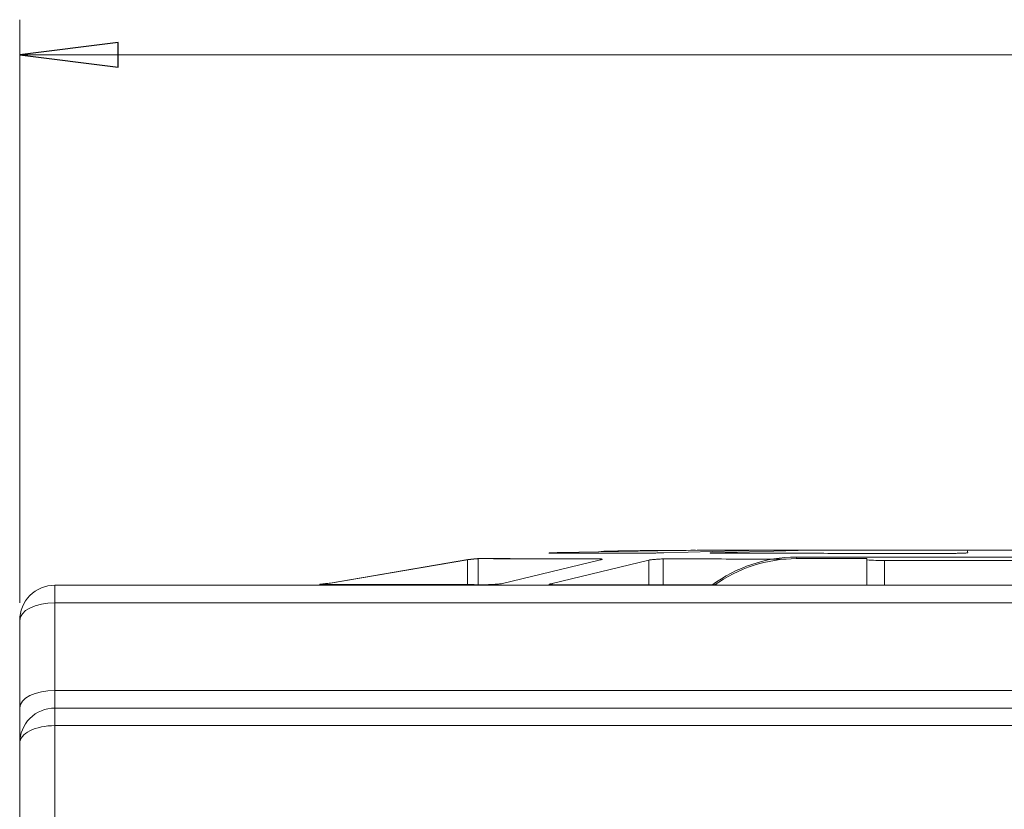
# Model space of a CAD drawing. Header units: millimetres. Extents: x -420 to 420, y -297 to 297.
# Tile 30 of 146: x -270 to -242, y 6 to 28. Entities that reach past the tile are written whole.
import ezdxf

# ---------------------------------------------------------------- set-up
doc = ezdxf.new("R2010")
doc.units = ezdxf.units.MM
doc.header["$MEASUREMENT"] = 0
doc.layers.add('layer 1', color=7, linetype='Continuous')

msp = doc.modelspace()

# ---------------------------------------------------------------- linework, layer by layer
at = {"layer": 'layer 1', "lineweight": 9}
for points in [[(-269.8955, 11.4975), (-269.8955, 11.4975), (-269.8955, 28.1076), (-269.8955, 28.1076)], [(-269.8955, 27.1076), (-269.8955, 27.1076), (-269.8955, 27.1076), (-269.8955, 27.1076)], [(-269.8955, 27.1076), (-269.8955, 27.1076), (-204.8955, 27.1076), (-204.8955, 27.1076)], [(-250.6042, 12.9934), (-250.6042, 12.9934), (-254.5308, 12.9264), (-254.5308, 12.9264)], [(-251.7238, 12.9746), (-251.7238, 12.9746), (-254.5267, 12.9275), (-254.5267, 12.9275)], [(-251.556, 12.9232), (-251.556, 12.9232), (-248.7884, 12.9931), (-248.7884, 12.9931)], [(-250.1489, 12.9223), (-250.1489, 12.9223), (-247.3878, 12.993), (-247.3878, 12.993)], [(-242.9, 12.9215), (-242.9, 12.9215), (-242.9206, 12.993), (-242.9206, 12.993)], [(-257.1393, 12.7272), (-257.1393, 12.7272), (-261.0518, 12.0593), (-261.0518, 12.0593)], [(-257.1409, 12.7245), (-257.1409, 12.7245), (-261.0509, 12.0568), (-261.0509, 12.0568)], [(-257.1409, 12.0139), (-257.1409, 12.0139), (-257.1409, 12.7245), (-257.1409, 12.7245)], [(-256.8405, 12.7566), (-256.8405, 12.7566), (-256.8405, 12.0136), (-256.8405, 12.0136)], [(-256.1466, 12.046), (-256.1466, 12.046), (-253.3941, 12.7147), (-253.3941, 12.7147)], [(-254.7345, 12.0444), (-254.7345, 12.0444), (-251.9845, 12.7127), (-251.9845, 12.7127)], [(-251.9845, 12.012), (-251.9845, 12.012), (-251.9845, 12.7127), (-251.9845, 12.7127)], [(-251.5776, 12.746), (-251.5776, 12.746), (-251.5776, 12.0119), (-251.5776, 12.0119)], [(-247.7836, 12.7975), (-248.6493, 12.7975), (-249.4917, 12.5168), (-250.1843, 11.9975)], [(-247.7768, 12.7544), (-248.6177, 12.7544), (-249.4371, 12.4896), (-250.1189, 11.9975)], [(-247.7836, 12.7975), (-247.7836, 12.7975), (-247.7768, 12.7544), (-247.7768, 12.7544)], [(-247.7836, 12.7975), (-247.7836, 12.7975), (-235.7838, 12.7975), (-235.7838, 12.7975)], [(-247.7768, 12.7544), (-247.7768, 12.7544), (-245.7769, 12.7544), (-245.7769, 12.7544)], [(-245.7769, 12.7544), (-245.7769, 12.7544), (-245.777, 11.9975), (-245.777, 11.9975)], [(-245.7716, 12.7213), (-245.7716, 12.7213), (-245.7769, 12.7544), (-245.7769, 12.7544)], [(-245.7718, 11.9975), (-245.7718, 11.9975), (-245.7716, 12.7213), (-245.7716, 12.7213)], [(-245.7716, 12.7213), (-245.6046, 12.7048), (-245.4367, 12.6993), (-245.269, 12.7047)], [(-245.269, 12.7047), (-245.269, 12.7047), (-245.2692, 11.9975), (-245.2692, 11.9975)], [(-238.2691, 12.7047), (-238.2691, 12.7047), (-245.269, 12.7047), (-245.269, 12.7047)], [(-268.8955, 11.4937), (-268.8955, 11.4937), (-268.8955, 11.9975), (-268.8955, 11.9975)], [(-268.8955, 11.9975), (-268.8955, 11.9975), (-215.8955, 11.9975), (-215.8955, 11.9975)], [(-266.533, 11.9975), (-266.533, 11.9975), (-266.533, 11.9975), (-266.533, 11.9975)], [(-261.3527, 12.0223), (-261.3527, 12.0223), (-261.3527, 11.9975), (-261.3527, 11.9975)], [(-254.7345, 12.0444), (-254.7345, 12.0444), (-254.7345, 12.0129), (-254.7345, 12.0129)], [(-268.8955, 11.4937), (-268.8955, 11.4937), (-268.8955, 9.0014), (-268.8955, 9.0014)], [(-215.8955, 11.4937), (-215.8955, 11.4937), (-268.8955, 11.4937), (-268.8955, 11.4937)], [(-269.8955, 8.5052), (-269.8955, 8.5052), (-269.8955, 10.9975), (-269.8955, 10.9975)], [(-268.8955, 8.4975), (-268.8955, 8.4975), (-268.8955, 9.0014), (-268.8955, 9.0014)], [(-268.8955, 9.0014), (-268.8955, 9.0014), (-215.8955, 9.0014), (-215.8955, 9.0014)], [(-269.8955, 8.5052), (-269.8955, 8.5052), (-269.8955, 7.4975), (-269.8955, 7.4975)], [(-268.8955, 8.4975), (-268.8955, 8.4975), (-268.8955, 7.9975), (-268.8955, 7.9975)], [(-268.8955, 8.4975), (-268.8955, 8.4975), (-205.8955, 8.4975), (-205.8955, 8.4975)], [(-269.6026, 7.8511), (-269.6026, 7.8511), (-269.6026, 7.851), (-269.6026, 7.851)], [(-268.8955, 7.9975), (-268.8955, 7.9975), (-268.8955, 7.9975), (-268.8955, 7.9975)], [(-268.8955, 7.9975), (-268.8955, 7.9975), (-268.8955, -136.0025), (-268.8955, -136.0025)], [(-205.8955, 7.9975), (-205.8955, 7.9975), (-268.8955, 7.9975), (-268.8955, 7.9975)], [(-269.8955, 7.4975), (-269.8955, 7.4975), (-269.8955, 7.4975), (-269.8955, 7.4975)], [(-269.8955, -135.5025), (-269.8955, -135.5025), (-269.8955, 7.4975), (-269.8955, 7.4975)]]:
    msp.add_open_spline(points, degree=3, dxfattribs=at)
at = {"layer": 'layer 1'}
msp.add_open_spline([(-267.0955, 27.4576), (-267.0955, 27.4576), (-267.0955, 26.7576), (-267.0955, 26.7576), (-267.0955, 26.7576), (-267.0955, 26.7576), (-269.8955, 27.1076), (-269.8955, 27.1076), (-269.8955, 27.1076), (-269.8955, 27.1076), (-267.0955, 27.4576), (-267.0955, 27.4576)], degree=3, knots=[0, 0, 0, 0, 0.25, 0.25, 0.25, 0.25, 0.5, 0.5, 0.5, 0.5, 1, 1, 1, 1], dxfattribs=at)
at = {"layer": 'layer 1', "lineweight": 9}
for points, knots in [([(-267.0955, 27.4576), (-267.0955, 27.4576), (-267.0955, 26.7576), (-267.0955, 26.7576), (-267.0955, 26.7576), (-267.0955, 26.7576), (-269.8955, 27.1076), (-269.8955, 27.1076)], [0, 0, 0, 0, 0.3333333, 0.3333333, 0.3333333, 0.3333333, 1, 1, 1, 1]), ([(-254.8277, 12.9114), (-254.8285, 12.912), (-254.8294, 12.9127), (-254.8275, 12.9133), (-254.8275, 12.9133), (-254.8256, 12.9139), (-254.821, 12.9145), (-254.8145, 12.9152), (-254.8145, 12.9152), (-254.8079, 12.9158), (-254.7995, 12.9164), (-254.7891, 12.917), (-254.7891, 12.917), (-254.7787, 12.9177), (-254.7664, 12.9183), (-254.7524, 12.9189), (-254.7524, 12.9189), (-254.7385, 12.9195), (-254.723, 12.9202), (-254.7061, 12.9208), (-254.7061, 12.9208), (-254.6893, 12.9214), (-254.6712, 12.922), (-254.6521, 12.9227), (-254.6521, 12.9227), (-254.6331, 12.9233), (-254.6132, 12.9239), (-254.5928, 12.9245), (-254.5928, 12.9245), (-254.5725, 12.9252), (-254.5516, 12.9258), (-254.5308, 12.9264)], [0, 0, 0, 0, 0.1111111, 0.1111111, 0.1111111, 0.1111111, 0.2222222, 0.2222222, 0.2222222, 0.2222222, 0.3333333, 0.3333333, 0.3333333, 0.3333333, 0.4444444, 0.4444444, 0.4444444, 0.4444444, 0.5555556, 0.5555556, 0.5555556, 0.5555556, 0.6666667, 0.6666667, 0.6666667, 0.6666667, 0.7777778, 0.7777778, 0.7777778, 0.7777778, 1, 1, 1, 1]), ([(-254.5267, 12.9275), (-254.5477, 12.9269), (-254.5687, 12.9263), (-254.5892, 12.9257), (-254.5892, 12.9257), (-254.6098, 12.9251), (-254.6299, 12.9245), (-254.6491, 12.9239), (-254.6491, 12.9239), (-254.6683, 12.9233), (-254.6866, 12.9227), (-254.7037, 12.9221), (-254.7037, 12.9221), (-254.7207, 12.9214), (-254.7364, 12.9208), (-254.7505, 12.9202), (-254.7505, 12.9202), (-254.7646, 12.9196), (-254.7771, 12.919), (-254.7876, 12.9184), (-254.7876, 12.9184), (-254.7981, 12.9178), (-254.8067, 12.9172), (-254.8133, 12.9166), (-254.8133, 12.9166), (-254.82, 12.916), (-254.8247, 12.9154), (-254.8266, 12.9147), (-254.8266, 12.9147), (-254.8285, 12.9141), (-254.8276, 12.9135), (-254.8267, 12.9129)], [0, 0, 0, 0, 0.1111111, 0.1111111, 0.1111111, 0.1111111, 0.2222222, 0.2222222, 0.2222222, 0.2222222, 0.3333333, 0.3333333, 0.3333333, 0.3333333, 0.4444444, 0.4444444, 0.4444444, 0.4444444, 0.5555556, 0.5555556, 0.5555556, 0.5555556, 0.6666667, 0.6666667, 0.6666667, 0.6666667, 0.7777778, 0.7777778, 0.7777778, 0.7777778, 1, 1, 1, 1]), ([(-254.8277, 12.9114), (-254.738, 12.9111), (-254.6483, 12.9108), (-254.5019, 12.9105), (-254.5019, 12.9105), (-254.3556, 12.9102), (-254.1526, 12.9099), (-253.9134, 12.9096), (-253.9134, 12.9096), (-253.6743, 12.9093), (-253.399, 12.9089), (-253.0745, 12.9086), (-253.0745, 12.9086), (-252.75, 12.9083), (-252.3762, 12.908), (-252.0025, 12.9077)], [0, 0, 0, 0, 0.2, 0.2, 0.2, 0.2, 0.4, 0.4, 0.4, 0.4, 0.6, 0.6, 0.6, 0.6, 1, 1, 1, 1]), ([(-250.6504, 12.9927), (-251.0085, 12.9912), (-251.3666, 12.9897), (-251.7143, 12.9876), (-251.7143, 12.9876), (-252.1766, 12.9848), (-252.6206, 12.981), (-253.0086, 12.9715), (-253.0086, 12.9715), (-253.1234, 12.9687), (-253.2334, 12.9654), (-253.3433, 12.9622)], [0, 0, 0, 0, 0.25, 0.25, 0.25, 0.25, 0.5, 0.5, 0.5, 0.5, 1, 1, 1, 1]), ([(-251.556, 12.9232), (-251.5717, 12.9225), (-251.5874, 12.9219), (-251.6047, 12.9212), (-251.6047, 12.9212), (-251.6221, 12.9206), (-251.641, 12.9199), (-251.6607, 12.9193), (-251.6607, 12.9193), (-251.6803, 12.9186), (-251.7007, 12.918), (-251.7214, 12.9174), (-251.7214, 12.9174), (-251.7421, 12.9167), (-251.7632, 12.9161), (-251.7842, 12.9154), (-251.7842, 12.9154), (-251.8052, 12.9148), (-251.8261, 12.9141), (-251.8464, 12.9135), (-251.8464, 12.9135), (-251.8667, 12.9129), (-251.8864, 12.9122), (-251.9052, 12.9116), (-251.9052, 12.9116), (-251.924, 12.9109), (-251.9419, 12.9103), (-251.958, 12.9096), (-251.958, 12.9096), (-251.9741, 12.909), (-251.9883, 12.9083), (-252.0025, 12.9077)], [0, 0, 0, 0, 0.1111111, 0.1111111, 0.1111111, 0.1111111, 0.2222222, 0.2222222, 0.2222222, 0.2222222, 0.3333333, 0.3333333, 0.3333333, 0.3333333, 0.4444444, 0.4444444, 0.4444444, 0.4444444, 0.5555556, 0.5555556, 0.5555556, 0.5555556, 0.6666667, 0.6666667, 0.6666667, 0.6666667, 0.7777778, 0.7777778, 0.7777778, 0.7777778, 1, 1, 1, 1]), ([(-250.6042, 12.9934), (-250.5684, 12.9935), (-250.5326, 12.9935), (-250.4991, 12.9936), (-250.4991, 12.9936), (-250.4656, 12.9937), (-250.4344, 12.9938), (-250.4071, 12.9938), (-250.4071, 12.9938), (-250.3797, 12.9939), (-250.356, 12.994), (-250.3398, 12.994), (-250.3398, 12.994), (-250.3235, 12.9941), (-250.3147, 12.9942), (-250.3058, 12.9943)], [0, 0, 0, 0, 0.2, 0.2, 0.2, 0.2, 0.4, 0.4, 0.4, 0.4, 0.6, 0.6, 0.6, 0.6, 1, 1, 1, 1]), ([(-250.2985, 12.9944), (-250.3075, 12.9943), (-250.3164, 12.9942), (-250.3325, 12.9942), (-250.3325, 12.9942), (-250.3487, 12.9941), (-250.372, 12.994), (-250.399, 12.994), (-250.399, 12.994), (-250.426, 12.9939), (-250.4567, 12.9938), (-250.4898, 12.9937), (-250.4898, 12.9937), (-250.5228, 12.9937), (-250.5582, 12.9936), (-250.5935, 12.9935)], [0, 0, 0, 0, 0.2, 0.2, 0.2, 0.2, 0.4, 0.4, 0.4, 0.4, 0.6, 0.6, 0.6, 0.6, 1, 1, 1, 1]), ([(-233.9894, 12.9943), (-234.4072, 12.9954), (-234.825, 12.9964), (-235.2568, 12.9971), (-235.2568, 12.9971), (-236.3038, 12.9987), (-237.4332, 12.9978), (-238.5628, 12.9975), (-238.5628, 12.9975), (-239.8699, 12.9971), (-241.1773, 12.9975), (-242.4908, 12.9975), (-242.4908, 12.9975), (-243.213, 12.9975), (-243.937, 12.9975), (-244.6608, 12.9975), (-244.6608, 12.9975), (-245.3447, 12.9975), (-246.0283, 12.9976), (-246.7056, 12.9975), (-246.7056, 12.9975), (-247.3288, 12.9973), (-247.9466, 12.997), (-248.5629, 12.997), (-248.5629, 12.997), (-249.1333, 12.9969), (-249.7024, 12.997), (-250.2324, 12.9946), (-250.2324, 12.9946), (-250.2849, 12.9944), (-250.3369, 12.9941), (-250.389, 12.9939)], [0, 0, 0, 0, 0.1111111, 0.1111111, 0.1111111, 0.1111111, 0.2222222, 0.2222222, 0.2222222, 0.2222222, 0.3333333, 0.3333333, 0.3333333, 0.3333333, 0.4444444, 0.4444444, 0.4444444, 0.4444444, 0.5555556, 0.5555556, 0.5555556, 0.5555556, 0.6666667, 0.6666667, 0.6666667, 0.6666667, 0.7777778, 0.7777778, 0.7777778, 0.7777778, 1, 1, 1, 1]), ([(-250.3058, 12.9943), (-250.1634, 12.9942), (-250.021, 12.9942), (-249.7632, 12.9942), (-249.7632, 12.9942), (-249.5055, 12.9941), (-249.1324, 12.9941), (-248.7594, 12.9941)], [0, 0, 0, 0, 0.3333333, 0.3333333, 0.3333333, 0.3333333, 1, 1, 1, 1]), ([(-250.1256, 12.9068), (-250.1409, 12.9074), (-250.1562, 12.9081), (-250.1695, 12.9087), (-250.1695, 12.9087), (-250.1827, 12.9094), (-250.1939, 12.91), (-250.2033, 12.9106), (-250.2033, 12.9106), (-250.2126, 12.9113), (-250.2201, 12.9119), (-250.2255, 12.9126), (-250.2255, 12.9126), (-250.2309, 12.9132), (-250.2341, 12.9139), (-250.2352, 12.9145), (-250.2352, 12.9145), (-250.2363, 12.9152), (-250.2353, 12.9158), (-250.232, 12.9165), (-250.232, 12.9165), (-250.2288, 12.9171), (-250.2234, 12.9178), (-250.216, 12.9184), (-250.216, 12.9184), (-250.2087, 12.9191), (-250.1994, 12.9197), (-250.1879, 12.9204), (-250.1879, 12.9204), (-250.1764, 12.921), (-250.1626, 12.9217), (-250.1489, 12.9223)], [0, 0, 0, 0, 0.1111111, 0.1111111, 0.1111111, 0.1111111, 0.2222222, 0.2222222, 0.2222222, 0.2222222, 0.3333333, 0.3333333, 0.3333333, 0.3333333, 0.4444444, 0.4444444, 0.4444444, 0.4444444, 0.5555556, 0.5555556, 0.5555556, 0.5555556, 0.6666667, 0.6666667, 0.6666667, 0.6666667, 0.7777778, 0.7777778, 0.7777778, 0.7777778, 1, 1, 1, 1]), ([(-250.1256, 12.9068), (-249.6202, 12.9067), (-249.1148, 12.9066), (-248.5778, 12.9065), (-248.5778, 12.9065), (-248.0409, 12.9064), (-247.4724, 12.9063), (-246.8886, 12.9062), (-246.8886, 12.9062), (-246.3048, 12.9061), (-245.7058, 12.906), (-245.0936, 12.9059), (-245.0936, 12.9059), (-244.4814, 12.9059), (-243.8561, 12.9058), (-243.2309, 12.9057)], [0, 0, 0, 0, 0.2, 0.2, 0.2, 0.2, 0.4, 0.4, 0.4, 0.4, 0.6, 0.6, 0.6, 0.6, 1, 1, 1, 1]), ([(-248.7016, 12.9939), (-248.7026, 12.9938), (-248.7036, 12.9937), (-248.7071, 12.9937), (-248.7071, 12.9937), (-248.7105, 12.9936), (-248.7164, 12.9936), (-248.7239, 12.9935), (-248.7239, 12.9935), (-248.7313, 12.9934), (-248.7403, 12.9934), (-248.7513, 12.9933), (-248.7513, 12.9933), (-248.7623, 12.9933), (-248.7754, 12.9932), (-248.7884, 12.9931)], [0, 0, 0, 0, 0.2, 0.2, 0.2, 0.2, 0.4, 0.4, 0.4, 0.4, 0.6, 0.6, 0.6, 0.6, 1, 1, 1, 1]), ([(-248.7594, 12.9941), (-248.7428, 12.994), (-248.7263, 12.994), (-248.7167, 12.994), (-248.7167, 12.994), (-248.707, 12.9939), (-248.7043, 12.9939), (-248.7016, 12.9939)], [0, 0, 0, 0, 0.3333333, 0.3333333, 0.3333333, 0.3333333, 1, 1, 1, 1]), ([(-247.3878, 12.993), (-247.3599, 12.9931), (-247.332, 12.9932), (-247.3002, 12.9933), (-247.3002, 12.9933), (-247.2684, 12.9934), (-247.2327, 12.9934), (-247.1966, 12.9935), (-247.1966, 12.9935), (-247.1605, 12.9936), (-247.124, 12.9937), (-247.0902, 12.9937), (-247.0902, 12.9937), (-247.0565, 12.9938), (-247.0255, 12.9939), (-246.9946, 12.994)], [0, 0, 0, 0, 0.2, 0.2, 0.2, 0.2, 0.4, 0.4, 0.4, 0.4, 0.6, 0.6, 0.6, 0.6, 1, 1, 1, 1]), ([(-246.9946, 12.994), (-246.4076, 12.994), (-245.8206, 12.994), (-245.1841, 12.9939), (-245.1841, 12.9939), (-244.5476, 12.9939), (-243.8615, 12.9939), (-243.1755, 12.9939)], [0, 0, 0, 0, 0.3333333, 0.3333333, 0.3333333, 0.3333333, 1, 1, 1, 1]), ([(-242.9, 12.9215), (-242.9012, 12.9208), (-242.9024, 12.9202), (-242.9063, 12.9195), (-242.9063, 12.9195), (-242.9102, 12.9189), (-242.9169, 12.9182), (-242.9254, 12.9175), (-242.9254, 12.9175), (-242.934, 12.9169), (-242.9444, 12.9162), (-242.9566, 12.9156), (-242.9566, 12.9156), (-242.9689, 12.9149), (-242.983, 12.9142), (-242.9985, 12.9136), (-242.9985, 12.9136), (-243.0141, 12.9129), (-243.0311, 12.9123), (-243.0492, 12.9116), (-243.0492, 12.9116), (-243.0674, 12.9109), (-243.0866, 12.9103), (-243.1066, 12.9096), (-243.1066, 12.9096), (-243.1265, 12.909), (-243.1472, 12.9083), (-243.168, 12.9076), (-243.168, 12.9076), (-243.1888, 12.907), (-243.2099, 12.9063), (-243.2309, 12.9057)], [0, 0, 0, 0, 0.1111111, 0.1111111, 0.1111111, 0.1111111, 0.2222222, 0.2222222, 0.2222222, 0.2222222, 0.3333333, 0.3333333, 0.3333333, 0.3333333, 0.4444444, 0.4444444, 0.4444444, 0.4444444, 0.5555556, 0.5555556, 0.5555556, 0.5555556, 0.6666667, 0.6666667, 0.6666667, 0.6666667, 0.7777778, 0.7777778, 0.7777778, 0.7777778, 1, 1, 1, 1]), ([(-243.1755, 12.9939), (-243.141, 12.9938), (-243.1066, 12.9938), (-243.0756, 12.9937), (-243.0756, 12.9937), (-243.0445, 12.9936), (-243.0169, 12.9935), (-242.9936, 12.9934), (-242.9936, 12.9934), (-242.9703, 12.9934), (-242.9512, 12.9933), (-242.9397, 12.9932), (-242.9397, 12.9932), (-242.9283, 12.9931), (-242.9245, 12.9931), (-242.9206, 12.993)], [0, 0, 0, 0, 0.2, 0.2, 0.2, 0.2, 0.4, 0.4, 0.4, 0.4, 0.6, 0.6, 0.6, 0.6, 1, 1, 1, 1]), ([(-257.1409, 12.7245), (-257.1196, 12.727), (-257.0982, 12.7294), (-257.0773, 12.7317), (-257.0773, 12.7317), (-257.0572, 12.734), (-257.0375, 12.7361), (-257.0187, 12.7381), (-257.0187, 12.7381), (-256.9834, 12.7418), (-256.951, 12.7451), (-256.9237, 12.7479), (-256.9237, 12.7479), (-256.8986, 12.7505), (-256.8777, 12.7527), (-256.8644, 12.7541), (-256.8644, 12.7541), (-256.8522, 12.7553), (-256.8463, 12.7559), (-256.8405, 12.7566)], [0, 0, 0, 0, 0.1666667, 0.1666667, 0.1666667, 0.1666667, 0.3333333, 0.3333333, 0.3333333, 0.3333333, 0.5, 0.5, 0.5, 0.5, 0.6666667, 0.6666667, 0.6666667, 0.6666667, 1, 1, 1, 1]), ([(-256.842, 12.7594), (-256.8477, 12.7587), (-256.8535, 12.7581), (-256.8654, 12.7568), (-256.8654, 12.7568), (-256.8785, 12.7553), (-256.8991, 12.7531), (-256.9238, 12.7505), (-256.9238, 12.7505), (-256.9508, 12.7477), (-256.9828, 12.7444), (-257.0178, 12.7407), (-257.0178, 12.7407), (-257.0364, 12.7387), (-257.056, 12.7366), (-257.076, 12.7344), (-257.076, 12.7344), (-257.0968, 12.7321), (-257.1181, 12.7297), (-257.1393, 12.7272)], [0, 0, 0, 0, 0.1666667, 0.1666667, 0.1666667, 0.1666667, 0.3333333, 0.3333333, 0.3333333, 0.3333333, 0.5, 0.5, 0.5, 0.5, 0.6666667, 0.6666667, 0.6666667, 0.6666667, 1, 1, 1, 1]), ([(-255.9269, 12.7637), (-256.1314, 12.763), (-256.336, 12.7624), (-256.4815, 12.7618), (-256.4815, 12.7618), (-256.6631, 12.761), (-256.7525, 12.7602), (-256.842, 12.7594)], [0, 0, 0, 0, 0.3333333, 0.3333333, 0.3333333, 0.3333333, 1, 1, 1, 1]), ([(-256.8405, 12.7566), (-256.7412, 12.7558), (-256.642, 12.7551), (-256.4691, 12.7544), (-256.4691, 12.7544), (-256.2961, 12.7536), (-256.0494, 12.7529), (-255.7557, 12.7521), (-255.7557, 12.7521), (-255.462, 12.7514), (-255.1213, 12.7507), (-254.7172, 12.7499), (-254.7172, 12.7499), (-254.313, 12.7492), (-253.8454, 12.7485), (-253.3777, 12.7477)], [0, 0, 0, 0, 0.2, 0.2, 0.2, 0.2, 0.4, 0.4, 0.4, 0.4, 0.6, 0.6, 0.6, 0.6, 1, 1, 1, 1]), ([(-253.3074, 12.7395), (-253.3108, 12.7364), (-253.3142, 12.7333), (-253.3252, 12.7297), (-253.3252, 12.7297), (-253.3317, 12.7275), (-253.3409, 12.7252), (-253.3521, 12.7228), (-253.3521, 12.7228), (-253.3645, 12.7202), (-253.3793, 12.7174), (-253.3941, 12.7147)], [0, 0, 0, 0, 0.25, 0.25, 0.25, 0.25, 0.5, 0.5, 0.5, 0.5, 1, 1, 1, 1]), ([(-253.3777, 12.7477), (-253.358, 12.7473), (-253.3382, 12.7469), (-253.3265, 12.7456), (-253.3265, 12.7456), (-253.3143, 12.7442), (-253.3108, 12.7418), (-253.3074, 12.7395)], [0, 0, 0, 0, 0.3333333, 0.3333333, 0.3333333, 0.3333333, 1, 1, 1, 1]), ([(-251.9845, 12.7127), (-251.9685, 12.7153), (-251.9525, 12.7178), (-251.9348, 12.7202), (-251.9348, 12.7202), (-251.9178, 12.7225), (-251.8992, 12.7247), (-251.8799, 12.7267), (-251.8799, 12.7267), (-251.8437, 12.7306), (-251.8048, 12.734), (-251.7658, 12.737), (-251.7658, 12.737), (-251.7299, 12.7396), (-251.6938, 12.7419), (-251.6612, 12.7434), (-251.6612, 12.7434), (-251.6314, 12.7447), (-251.6045, 12.7453), (-251.5776, 12.746)], [0, 0, 0, 0, 0.1666667, 0.1666667, 0.1666667, 0.1666667, 0.3333333, 0.3333333, 0.3333333, 0.3333333, 0.5, 0.5, 0.5, 0.5, 0.6666667, 0.6666667, 0.6666667, 0.6666667, 1, 1, 1, 1]), ([(-251.5776, 12.746), (-250.9563, 12.7455), (-250.335, 12.7451), (-249.659, 12.7447), (-249.659, 12.7447), (-249.15, 12.7445), (-248.6101, 12.7443), (-248.0702, 12.7441)], [0, 0, 0, 0, 0.3333333, 0.3333333, 0.3333333, 0.3333333, 1, 1, 1, 1]), ([(-261.0518, 12.0593), (-261.0755, 12.0563), (-261.0992, 12.0534), (-261.1223, 12.0507), (-261.1223, 12.0507), (-261.1444, 12.048), (-261.166, 12.0456), (-261.1865, 12.0432), (-261.1865, 12.0432), (-261.2061, 12.041), (-261.2247, 12.0388), (-261.2417, 12.0369), (-261.2417, 12.0369), (-261.258, 12.035), (-261.2728, 12.0333), (-261.2862, 12.0317), (-261.2862, 12.0317), (-261.311, 12.0287), (-261.3307, 12.0262), (-261.3409, 12.0247), (-261.3409, 12.0247), (-261.3501, 12.0234), (-261.3514, 12.0228), (-261.3527, 12.0223)], [0, 0, 0, 0, 0.1428571, 0.1428571, 0.1428571, 0.1428571, 0.2857143, 0.2857143, 0.2857143, 0.2857143, 0.4285714, 0.4285714, 0.4285714, 0.4285714, 0.5714286, 0.5714286, 0.5714286, 0.5714286, 0.7142857, 0.7142857, 0.7142857, 0.7142857, 1, 1, 1, 1]), ([(-261.3486, 12.0204), (-261.3475, 12.021), (-261.3463, 12.0215), (-261.3373, 12.0229), (-261.3373, 12.0229), (-261.3274, 12.0244), (-261.308, 12.0268), (-261.2835, 12.0298), (-261.2835, 12.0298), (-261.2703, 12.0313), (-261.2556, 12.033), (-261.2395, 12.0349), (-261.2395, 12.0349), (-261.2227, 12.0368), (-261.2043, 12.0389), (-261.1848, 12.0411), (-261.1848, 12.0411), (-261.1645, 12.0434), (-261.1431, 12.0458), (-261.1211, 12.0484), (-261.1211, 12.0484), (-261.0981, 12.0511), (-261.0745, 12.054), (-261.0509, 12.0568)], [0, 0, 0, 0, 0.1428571, 0.1428571, 0.1428571, 0.1428571, 0.2857143, 0.2857143, 0.2857143, 0.2857143, 0.4285714, 0.4285714, 0.4285714, 0.4285714, 0.5714286, 0.5714286, 0.5714286, 0.5714286, 0.7142857, 0.7142857, 0.7142857, 0.7142857, 1, 1, 1, 1]), ([(-268.8955, 11.9975), (-269.1607, 11.9975), (-269.415, 11.8922), (-269.6026, 11.7046), (-269.6026, 11.7046), (-269.7901, 11.5171), (-269.8955, 11.2627), (-269.8955, 10.9975)], [0, 0, 0, 0, 0.3333333, 0.3333333, 0.3333333, 0.3333333, 1, 1, 1, 1]), ([(-261.3486, 12.0204), (-261.2268, 12.0198), (-261.1049, 12.0192), (-260.8757, 12.0186), (-260.8757, 12.0186), (-260.6466, 12.0181), (-260.3101, 12.0175), (-259.9053, 12.0169), (-259.9053, 12.0169), (-259.5005, 12.0163), (-259.0273, 12.0157), (-258.4627, 12.0151), (-258.4627, 12.0151), (-257.8981, 12.0145), (-257.2419, 12.0139), (-256.5858, 12.0134)], [0, 0, 0, 0, 0.2, 0.2, 0.2, 0.2, 0.4, 0.4, 0.4, 0.4, 0.6, 0.6, 0.6, 0.6, 1, 1, 1, 1]), ([(-256.1466, 12.046), (-256.1643, 12.0434), (-256.1821, 12.0407), (-256.2019, 12.0383), (-256.2019, 12.0383), (-256.2209, 12.0359), (-256.2418, 12.0337), (-256.2634, 12.0316), (-256.2634, 12.0316), (-256.2842, 12.0296), (-256.3056, 12.0278), (-256.3273, 12.026), (-256.3273, 12.026), (-256.3481, 12.0244), (-256.3692, 12.0228), (-256.3902, 12.0214), (-256.3902, 12.0214), (-256.4293, 12.0188), (-256.4685, 12.0166), (-256.5023, 12.0153), (-256.5023, 12.0153), (-256.5331, 12.0142), (-256.5594, 12.0138), (-256.5858, 12.0134)], [0, 0, 0, 0, 0.1428571, 0.1428571, 0.1428571, 0.1428571, 0.2857143, 0.2857143, 0.2857143, 0.2857143, 0.4285714, 0.4285714, 0.4285714, 0.4285714, 0.5714286, 0.5714286, 0.5714286, 0.5714286, 0.7142857, 0.7142857, 0.7142857, 0.7142857, 1, 1, 1, 1]), ([(-254.7186, 12.0124), (-254.743, 12.0128), (-254.7674, 12.0132), (-254.785, 12.0144), (-254.785, 12.0144), (-254.8044, 12.0157), (-254.8156, 12.0178), (-254.8196, 12.0204), (-254.8196, 12.0204), (-254.8218, 12.0218), (-254.8218, 12.0233), (-254.8197, 12.0249), (-254.8197, 12.0249), (-254.8175, 12.0266), (-254.8128, 12.0284), (-254.8061, 12.0304), (-254.8061, 12.0304), (-254.799, 12.0324), (-254.7897, 12.0346), (-254.7777, 12.0369), (-254.7777, 12.0369), (-254.7652, 12.0393), (-254.7499, 12.0419), (-254.7345, 12.0444)], [0, 0, 0, 0, 0.1428571, 0.1428571, 0.1428571, 0.1428571, 0.2857143, 0.2857143, 0.2857143, 0.2857143, 0.4285714, 0.4285714, 0.4285714, 0.4285714, 0.5714286, 0.5714286, 0.5714286, 0.5714286, 0.7142857, 0.7142857, 0.7142857, 0.7142857, 1, 1, 1, 1]), ([(-254.7186, 12.0124), (-253.8939, 12.0123), (-253.0692, 12.0121), (-252.167, 12.012), (-252.167, 12.012), (-251.4856, 12.0119), (-250.76, 12.0118), (-250.0344, 12.0117)], [0, 0, 0, 0, 0.3333333, 0.3333333, 0.3333333, 0.3333333, 1, 1, 1, 1]), ([(-268.8955, 11.4937), (-268.8955, 11.4937), (-269.0906, 11.4841), (-269.0906, 11.4841), (-269.0906, 11.4841), (-269.0906, 11.4841), (-269.2781, 11.4559), (-269.2781, 11.4559), (-269.2781, 11.4559), (-269.2781, 11.4559), (-269.451, 11.41), (-269.451, 11.41), (-269.451, 11.41), (-269.451, 11.41), (-269.6026, 11.3483), (-269.6026, 11.3483), (-269.6026, 11.3483), (-269.6026, 11.3483), (-269.7269, 11.2732), (-269.7269, 11.2732), (-269.7269, 11.2732), (-269.7269, 11.2732), (-269.8193, 11.1874), (-269.8193, 11.1874), (-269.8193, 11.1874), (-269.8193, 11.1874), (-269.8762, 11.0943), (-269.8762, 11.0943), (-269.8762, 11.0943), (-269.8762, 11.0943), (-269.8955, 10.9975), (-269.8955, 10.9975)], [0, 0, 0, 0, 0.1111111, 0.1111111, 0.1111111, 0.1111111, 0.2222222, 0.2222222, 0.2222222, 0.2222222, 0.3333333, 0.3333333, 0.3333333, 0.3333333, 0.4444444, 0.4444444, 0.4444444, 0.4444444, 0.5555556, 0.5555556, 0.5555556, 0.5555556, 0.6666667, 0.6666667, 0.6666667, 0.6666667, 0.7777778, 0.7777778, 0.7777778, 0.7777778, 1, 1, 1, 1]), ([(-269.8955, 8.5052), (-269.8955, 8.5052), (-269.8762, 8.602), (-269.8762, 8.602), (-269.8762, 8.602), (-269.8762, 8.602), (-269.8193, 8.6951), (-269.8193, 8.6951), (-269.8193, 8.6951), (-269.8193, 8.6951), (-269.7269, 8.7809), (-269.7269, 8.7809), (-269.7269, 8.7809), (-269.7269, 8.7809), (-269.6026, 8.8561), (-269.6026, 8.8561), (-269.6026, 8.8561), (-269.6026, 8.8561), (-269.451, 8.9178), (-269.451, 8.9178), (-269.451, 8.9178), (-269.451, 8.9178), (-269.2781, 8.9636), (-269.2781, 8.9636), (-269.2781, 8.9636), (-269.2781, 8.9636), (-269.0906, 8.9918), (-269.0906, 8.9918), (-269.0906, 8.9918), (-269.0906, 8.9918), (-268.8955, 9.0014), (-268.8955, 9.0014)], [0, 0, 0, 0, 0.1111111, 0.1111111, 0.1111111, 0.1111111, 0.2222222, 0.2222222, 0.2222222, 0.2222222, 0.3333333, 0.3333333, 0.3333333, 0.3333333, 0.4444444, 0.4444444, 0.4444444, 0.4444444, 0.5555556, 0.5555556, 0.5555556, 0.5555556, 0.6666667, 0.6666667, 0.6666667, 0.6666667, 0.7777778, 0.7777778, 0.7777778, 0.7777778, 1, 1, 1, 1]), ([(-268.8955, 8.4975), (-269.1607, 8.4975), (-269.415, 8.3922), (-269.6026, 8.2046), (-269.6026, 8.2046), (-269.7901, 8.0171), (-269.8955, 7.7627), (-269.8955, 7.4975)], [0, 0, 0, 0, 0.3333333, 0.3333333, 0.3333333, 0.3333333, 1, 1, 1, 1]), ([(-268.8955, 7.9975), (-269.1607, 7.9975), (-269.415, 7.9448), (-269.6026, 7.8511), (-269.6026, 7.8511), (-269.7901, 7.7573), (-269.8955, 7.6301), (-269.8955, 7.4975)], [0, 0, 0, 0, 0.3333333, 0.3333333, 0.3333333, 0.3333333, 1, 1, 1, 1]), ([(-268.8955, 7.9975), (-269.1607, 7.9975), (-269.415, 7.9448), (-269.6026, 7.8511), (-269.6026, 7.8511), (-269.7901, 7.7573), (-269.8955, 7.6301), (-269.8955, 7.4975)], [0, 0, 0, 0, 0.3333333, 0.3333333, 0.3333333, 0.3333333, 1, 1, 1, 1]), ([(-268.8955, 7.9975), (-269.1607, 7.9975), (-269.415, 7.9448), (-269.6026, 7.8511), (-269.6026, 7.8511), (-269.7901, 7.7573), (-269.8955, 7.6301), (-269.8955, 7.4975)], [0, 0, 0, 0, 0.3333333, 0.3333333, 0.3333333, 0.3333333, 1, 1, 1, 1]), ([(-268.8955, 7.9975), (-269.1607, 7.9975), (-269.415, 7.9448), (-269.6026, 7.8511), (-269.6026, 7.8511), (-269.7901, 7.7573), (-269.8955, 7.6301), (-269.8955, 7.4975)], [0, 0, 0, 0, 0.3333333, 0.3333333, 0.3333333, 0.3333333, 1, 1, 1, 1]), ([(-268.8955, 7.9975), (-269.1607, 7.9975), (-269.415, 7.9448), (-269.6026, 7.8511), (-269.6026, 7.8511), (-269.7901, 7.7573), (-269.8955, 7.6301), (-269.8955, 7.4975)], [0, 0, 0, 0, 0.3333333, 0.3333333, 0.3333333, 0.3333333, 1, 1, 1, 1]), ([(-268.8955, 7.9975), (-269.1607, 7.9975), (-269.415, 7.9448), (-269.6026, 7.8511), (-269.6026, 7.8511), (-269.7901, 7.7573), (-269.8955, 7.6301), (-269.8955, 7.4975)], [0, 0, 0, 0, 0.3333333, 0.3333333, 0.3333333, 0.3333333, 1, 1, 1, 1]), ([(-268.8955, 7.9975), (-269.1607, 7.9975), (-269.415, 7.9448), (-269.6026, 7.8511), (-269.6026, 7.8511), (-269.7901, 7.7573), (-269.8955, 7.6301), (-269.8955, 7.4975)], [0, 0, 0, 0, 0.3333333, 0.3333333, 0.3333333, 0.3333333, 1, 1, 1, 1]), ([(-268.8955, 7.9975), (-269.1607, 7.9975), (-269.415, 7.9448), (-269.6026, 7.8511), (-269.6026, 7.8511), (-269.7901, 7.7573), (-269.8955, 7.6301), (-269.8955, 7.4975)], [0, 0, 0, 0, 0.3333333, 0.3333333, 0.3333333, 0.3333333, 1, 1, 1, 1]), ([(-268.8955, 7.9975), (-269.1607, 7.9975), (-269.415, 7.9448), (-269.6026, 7.8511), (-269.6026, 7.8511), (-269.7901, 7.7573), (-269.8955, 7.6301), (-269.8955, 7.4975)], [0, 0, 0, 0, 0.3333333, 0.3333333, 0.3333333, 0.3333333, 1, 1, 1, 1]), ([(-268.8955, 7.9975), (-269.1607, 7.9975), (-269.415, 7.9448), (-269.6026, 7.8511), (-269.6026, 7.8511), (-269.7901, 7.7573), (-269.8955, 7.6301), (-269.8955, 7.4975)], [0, 0, 0, 0, 0.3333333, 0.3333333, 0.3333333, 0.3333333, 1, 1, 1, 1]), ([(-268.8955, 7.9975), (-269.1607, 7.9975), (-269.415, 7.9448), (-269.6026, 7.8511), (-269.6026, 7.8511), (-269.7901, 7.7573), (-269.8955, 7.6301), (-269.8955, 7.4975)], [0, 0, 0, 0, 0.3333333, 0.3333333, 0.3333333, 0.3333333, 1, 1, 1, 1]), ([(-268.8955, 7.9975), (-269.1607, 7.9975), (-269.415, 7.9448), (-269.6026, 7.8511), (-269.6026, 7.8511), (-269.7901, 7.7573), (-269.8955, 7.6301), (-269.8955, 7.4975)], [0, 0, 0, 0, 0.3333333, 0.3333333, 0.3333333, 0.3333333, 1, 1, 1, 1]), ([(-268.8955, 7.9975), (-269.1607, 7.9975), (-269.415, 7.9448), (-269.6026, 7.851), (-269.6026, 7.851), (-269.7901, 7.7573), (-269.8955, 7.6301), (-269.8955, 7.4975)], [0, 0, 0, 0, 0.3333333, 0.3333333, 0.3333333, 0.3333333, 1, 1, 1, 1]), ([(-268.8955, 7.9975), (-269.1607, 7.9975), (-269.415, 7.9448), (-269.6026, 7.851), (-269.6026, 7.851), (-269.7901, 7.7573), (-269.8955, 7.6301), (-269.8955, 7.4975)], [0, 0, 0, 0, 0.3333333, 0.3333333, 0.3333333, 0.3333333, 1, 1, 1, 1]), ([(-268.8955, 7.9975), (-269.1607, 7.9975), (-269.415, 7.9448), (-269.6026, 7.851), (-269.6026, 7.851), (-269.7901, 7.7573), (-269.8955, 7.6301), (-269.8955, 7.4975)], [0, 0, 0, 0, 0.3333333, 0.3333333, 0.3333333, 0.3333333, 1, 1, 1, 1]), ([(-268.8955, 7.9975), (-269.1607, 7.9975), (-269.415, 7.9448), (-269.6026, 7.851), (-269.6026, 7.851), (-269.7901, 7.7573), (-269.8955, 7.6301), (-269.8955, 7.4975)], [0, 0, 0, 0, 0.3333333, 0.3333333, 0.3333333, 0.3333333, 1, 1, 1, 1]), ([(-268.8955, 7.9975), (-269.1607, 7.9975), (-269.415, 7.9448), (-269.6026, 7.851), (-269.6026, 7.851), (-269.7901, 7.7573), (-269.8955, 7.6301), (-269.8955, 7.4975)], [0, 0, 0, 0, 0.3333333, 0.3333333, 0.3333333, 0.3333333, 1, 1, 1, 1]), ([(-268.8955, 7.9975), (-269.1607, 7.9975), (-269.415, 7.9448), (-269.6026, 7.851), (-269.6026, 7.851), (-269.7901, 7.7573), (-269.8955, 7.6301), (-269.8955, 7.4975)], [0, 0, 0, 0, 0.3333333, 0.3333333, 0.3333333, 0.3333333, 1, 1, 1, 1]), ([(-268.8955, 7.9975), (-269.1607, 7.9975), (-269.415, 7.9448), (-269.6026, 7.851), (-269.6026, 7.851), (-269.7901, 7.7573), (-269.8955, 7.6301), (-269.8955, 7.4975)], [0, 0, 0, 0, 0.3333333, 0.3333333, 0.3333333, 0.3333333, 1, 1, 1, 1]), ([(-268.8955, 7.9975), (-269.1607, 7.9975), (-269.415, 7.9448), (-269.6026, 7.851), (-269.6026, 7.851), (-269.7901, 7.7573), (-269.8955, 7.6301), (-269.8955, 7.4975)], [0, 0, 0, 0, 0.3333333, 0.3333333, 0.3333333, 0.3333333, 1, 1, 1, 1]), ([(-268.8955, 7.9975), (-269.1607, 7.9975), (-269.415, 7.9448), (-269.6026, 7.851), (-269.6026, 7.851), (-269.7901, 7.7573), (-269.8955, 7.6301), (-269.8955, 7.4975)], [0, 0, 0, 0, 0.3333333, 0.3333333, 0.3333333, 0.3333333, 1, 1, 1, 1])]:
    msp.add_open_spline(points, degree=3, knots=knots, dxfattribs=at)
at = {"layer": 'layer 1'}
msp.add_open_spline([(-269.8955, 27.1076), (-269.8955, 27.1076), (-269.8955, 27.1076), (-269.8955, 27.1076)], degree=3, dxfattribs=at)

doc.saveas('drawing.dxf')
